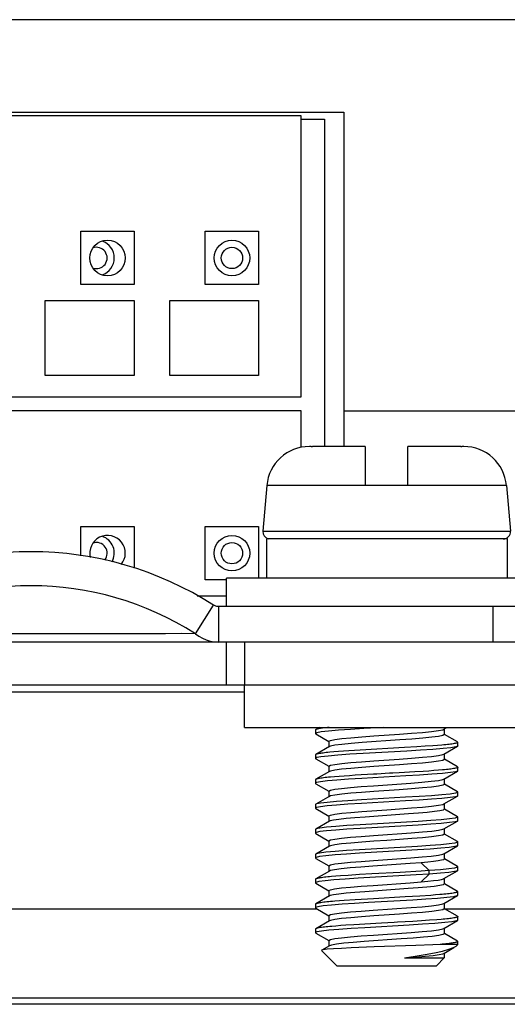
# Model space of a CAD drawing. Header units: millimetres. Extents: x 0 to 1574, y -402 to 1216.
# Tile 70 of 89: x 699 to 713, y 1144 to 1172. Entities that reach past the tile are written whole.
import ezdxf

# ---------------------------------------------------------------- set-up
doc = ezdxf.new("R2010")
doc.units = ezdxf.units.MM
doc.header["$LTSCALE"] = 65.395
for name, color, linetype in [('01-IOBACK_CASE_3_AM_0', 7, 'CONTINUOUS'), ('CPU_CONNECTOR-14P_3_AM_0', 7, 'CONTINUOUS'), ('CPU_CONNECTOR-14PM_3_AM_0', 7, 'CONTINUOUS'), ('EARTHING_CLIP1_1_AM_0', 7, 'CONTINUOUS'), ('EFC5610_90KW_BOTTOM_1_AM_0', 7, 'CONTINUOUS'), ('LDZHJ_SZCYZT_M4X12_1_AM_0', 7, 'CONTINUOUS'), ('MANIFOLD_SOLID_BREP_176985_AM_0', 7, 'CONTINUOUS'), ('MANIFOLD_SOLID_BREP_177067_AM_0', 7, 'CONTINUOUS'), ('MANIFOLD_SOLID_BREP_372190_AM_0', 7, 'CONTINUOUS'), ('PL_VFC5610_IOCAE_CONVER_3_AM_0', 7, 'CONTINUOUS'), ('X610_37_IO_BASE-20150120_3_AM_0', 7, 'CONTINUOUS')]:
    doc.layers.add(name, color=color, linetype=linetype)

msp = doc.modelspace()

# ---------------------------------------------------------------- linework, layer by layer
at = {"layer": '01-IOBACK_CASE_3_AM_0', "color": 7}
for p, q in [((690.929, 1146.955), (707.351, 1146.955)), ((710.929, 1146.955), (715.108, 1146.955))]:
    msp.add_line(p, q, dxfattribs=at)
at = {"layer": 'CPU_CONNECTOR-14P_3_AM_0', "color": 7}
for p, q in [((706.908, 1169.155), (707.558, 1169.155)), ((707.558, 1169.155), (707.558, 1159.955))]:
    msp.add_line(p, q, dxfattribs=at)
for centre in [(704.958, 1165.255), (704.958, 1156.955)]:
    msp.add_circle(centre, 0.3, dxfattribs=at)
for centre, radius, start, end in [((701.148, 1165.255), 0.3, 250.0994, 109.8223), ((701.148, 1165.255), 0.5, 288.3842, 71.5817), ((701.148, 1156.955), 0.3, 320.0749, 109.8223), ((701.148, 1156.955), 0.5, 330.8034, 71.5817)]:
    msp.add_arc(centre, radius, start, end, dxfattribs=at)
at = {"layer": 'CPU_CONNECTOR-14PM_3_AM_0', "color": 7}
for p, q in [((706.908, 1169.255), (667.508, 1169.255)), ((706.908, 1161.355), (706.908, 1169.255)), ((700.708, 1164.505), (700.708, 1166.005)), ((700.708, 1166.005), (702.208, 1166.005)), ((702.208, 1166.005), (702.208, 1164.505)), ((704.208, 1164.505), (704.208, 1166.005)), ((704.208, 1166.005), (705.708, 1166.005)), ((705.708, 1166.005), (705.708, 1164.505)), ((702.208, 1164.505), (700.708, 1164.505)), ((705.708, 1164.505), (704.208, 1164.505)), ((699.708, 1161.955), (699.708, 1164.055)), ((699.708, 1164.055), (702.208, 1164.055)), ((702.208, 1164.055), (702.208, 1161.955)), ((703.208, 1161.955), (703.208, 1164.055)), ((703.208, 1164.055), (705.708, 1164.055)), ((705.708, 1164.055), (705.708, 1161.955)), ((702.208, 1161.955), (699.708, 1161.955)), ((705.708, 1161.955), (703.208, 1161.955)), ((667.508, 1161.355), (706.908, 1161.355)), ((706.908, 1160.955), (667.508, 1160.955)), ((706.908, 1159.933), (706.908, 1160.955)), ((700.708, 1156.878), (700.708, 1157.705)), ((700.708, 1157.705), (702.208, 1157.705)), ((702.208, 1157.705), (702.208, 1156.53)), ((704.208, 1156.205), (704.208, 1157.705)), ((704.208, 1157.705), (705.708, 1157.705)), ((705.708, 1157.705), (705.708, 1156.255)), ((704.808, 1156.205), (704.208, 1156.205)), ((703.979, 1155.755), (704.808, 1155.755)), ((693.308, 1153.055), (705.308, 1153.055))]:
    msp.add_line(p, q, dxfattribs=at)
for centre in [(701.458, 1165.255), (704.958, 1165.255), (704.958, 1156.955)]:
    msp.add_circle(centre, 0.5, dxfattribs=at)
msp.add_arc((701.458, 1156.955), 0.5, 320.3518, 194.2683, dxfattribs=at)
at = {"layer": 'EARTHING_CLIP1_1_AM_0', "color": 7}
for p, q in [((703.93, 1154.69), (704.443, 1155.494)), ((704.581, 1155.455), (704.581, 1154.455)), ((714.308, 1155.455), (704.581, 1155.455)), ((712.308, 1154.455), (712.308, 1155.455)), ((703.086, 1154.69), (698.463, 1154.69)), ((712.308, 1154.455), (705.308, 1154.455))]:
    msp.add_line(p, q, dxfattribs=at)
for points in [[(704.581, 1155.455), (704.556, 1155.456), (704.531, 1155.46), (704.508, 1155.465), (704.485, 1155.473), (704.464, 1155.483), (704.443, 1155.494)], [(703.93, 1154.69), (703.54, 1154.692), (703.086, 1154.69)], [(703.93, 1154.69), (704.026, 1154.62), (704.129, 1154.562), (704.237, 1154.516), (704.349, 1154.482), (704.464, 1154.462), (704.581, 1154.455)]]:
    msp.add_lwpolyline(points, dxfattribs=at)
for radius in [9.539, 8.585]:
    msp.add_arc((699.308, 1147.455), radius, 57.4305, 122.5695, dxfattribs=at)
at = {"layer": 'EFC5610_90KW_BOTTOM_1_AM_0', "color": 7}
msp.add_line((754.794, 1144.27), (600.794, 1144.27), dxfattribs=at)
at = {"layer": 'LDZHJ_SZCYZT_M4X12_1_AM_0', "color": 7}
for p, q in [((707.188, 1159.955), (707.135, 1159.955)), ((708.708, 1159.955), (707.22, 1159.955)), ((708.708, 1159.955), (708.708, 1158.855)), ((709.908, 1158.855), (709.908, 1159.955)), ((711.397, 1159.955), (709.908, 1159.955)), ((711.481, 1159.955), (711.428, 1159.955)), ((705.94, 1158.86), (705.827, 1157.573)), ((709.908, 1158.855), (708.708, 1158.855)), ((712.677, 1158.86), (712.789, 1157.573)), ((705.827, 1157.573), (712.789, 1157.573)), ((705.932, 1157.355), (705.932, 1156.255)), ((712.698, 1157.355), (705.932, 1157.355)), ((712.698, 1157.355), (712.698, 1156.255)), ((704.808, 1155.455), (704.808, 1156.255)), ((713.808, 1156.255), (704.808, 1156.255)), ((707.31, 1151.99), (707.308, 1151.985)), ((707.308, 1151.985), (707.308, 1151.885)), ((707.425, 1152.058), (707.317, 1151.996)), ((709.219, 1152.055), (708.67, 1152.024)), ((710.888, 1151.991), (710.917, 1152.003)), ((710.917, 1152.003), (710.984, 1152.042)), ((710.929, 1152.016), (710.929, 1151.854)), ((707.346, 1151.907), (707.308, 1151.885)), ((707.308, 1151.885), (707.318, 1151.875)), ((707.318, 1151.875), (707.685, 1151.662)), ((707.471, 1151.93), (707.346, 1151.907)), ((707.687, 1151.666), (707.729, 1151.692)), ((709.681, 1151.705), (708.622, 1151.63)), ((710.929, 1151.854), (710.888, 1151.829)), ((711.298, 1151.646), (710.932, 1151.858)), ((707.699, 1151.517), (707.319, 1151.296)), ((707.687, 1151.666), (707.687, 1151.504)), ((707.729, 1151.529), (707.699, 1151.517)), ((708.566, 1151.417), (708.243, 1151.397)), ((709.814, 1151.488), (708.566, 1151.417)), ((710.156, 1151.508), (709.814, 1151.488)), ((710.394, 1151.524), (710.156, 1151.508)), ((710.612, 1151.539), (710.394, 1151.524)), ((710.744, 1151.549), (710.612, 1151.539)), ((710.865, 1151.559), (710.744, 1151.549)), ((710.917, 1151.303), (711.298, 1151.524)), ((711.298, 1151.524), (711.255, 1151.509)), ((711.307, 1151.532), (711.298, 1151.524)), ((711.307, 1151.535), (711.307, 1151.635)), ((711.307, 1151.535), (711.307, 1151.532)), ((707.309, 1151.285), (707.309, 1151.185)), ((707.342, 1151.206), (707.309, 1151.185)), ((707.319, 1151.174), (707.685, 1150.962)), ((707.461, 1151.229), (707.342, 1151.206)), ((707.827, 1151.367), (707.711, 1151.357)), ((707.954, 1151.377), (707.827, 1151.367)), ((708.094, 1151.387), (707.954, 1151.377)), ((708.243, 1151.397), (708.094, 1151.387)), ((709.876, 1151.392), (708.652, 1151.323)), ((710.929, 1151.154), (710.887, 1151.128)), ((710.888, 1151.291), (710.917, 1151.303)), ((710.929, 1151.316), (710.929, 1151.154)), ((711.299, 1150.946), (710.932, 1151.159)), ((707.687, 1150.966), (707.73, 1150.992)), ((707.687, 1150.966), (707.687, 1150.804)), ((710.882, 1150.861), (710.764, 1150.851)), ((711.308, 1150.835), (711.308, 1150.935)), ((707.309, 1150.585), (707.309, 1150.485)), ((707.699, 1150.817), (707.319, 1150.596)), ((707.728, 1150.829), (707.699, 1150.817)), ((707.846, 1150.668), (707.728, 1150.658)), ((707.975, 1150.678), (707.846, 1150.668)), ((708.116, 1150.689), (707.975, 1150.678)), ((708.267, 1150.699), (708.116, 1150.689)), ((708.426, 1150.709), (708.267, 1150.699)), ((709.851, 1150.691), (708.613, 1150.621)), ((709.484, 1150.77), (709.394, 1150.765)), ((709.664, 1150.78), (709.484, 1150.77)), ((710.098, 1150.805), (709.664, 1150.78)), ((710.341, 1150.82), (710.098, 1150.805)), ((710.492, 1150.83), (710.341, 1150.82)), ((710.633, 1150.841), (710.492, 1150.83)), ((710.764, 1150.851), (710.633, 1150.841)), ((710.887, 1150.591), (710.918, 1150.603)), ((710.918, 1150.603), (711.299, 1150.825)), ((710.929, 1150.616), (710.929, 1150.454)), ((711.299, 1150.825), (711.248, 1150.808)), ((711.307, 1150.831), (711.299, 1150.825)), ((711.308, 1150.835), (711.307, 1150.831)), ((707.338, 1150.504), (707.309, 1150.485)), ((707.319, 1150.474), (707.685, 1150.262)), ((707.449, 1150.527), (707.338, 1150.504)), ((708.937, 1150.416), (709.994, 1150.49)), ((710.929, 1150.454), (710.887, 1150.429)), ((711.298, 1150.246), (710.932, 1150.459)), ((707.642, 1150.084), (707.317, 1149.896)), ((707.698, 1150.117), (707.642, 1150.084)), ((707.687, 1150.266), (707.728, 1150.291)), ((707.687, 1150.266), (707.687, 1150.104)), ((707.729, 1150.129), (707.698, 1150.117)), ((709.839, 1150.09), (708.599, 1150.019)), ((710.918, 1149.904), (711.298, 1150.124)), ((711.298, 1150.124), (711.243, 1150.107)), ((711.298, 1150.246), (711.308, 1150.235)), ((711.305, 1150.13), (711.298, 1150.124)), ((711.307, 1150.135), (711.305, 1150.13)), ((711.307, 1150.135), (711.307, 1150.235)), ((707.317, 1149.895), (707.308, 1149.885)), ((707.308, 1149.885), (707.308, 1149.785)), ((707.335, 1149.803), (707.308, 1149.785)), ((707.317, 1149.775), (707.684, 1149.561)), ((707.445, 1149.826), (707.335, 1149.803)), ((709.839, 1149.99), (708.599, 1149.92)), ((710.888, 1149.891), (710.918, 1149.903)), ((710.929, 1149.754), (710.897, 1149.732)), ((710.929, 1149.916), (710.929, 1149.754)), ((711.298, 1149.546), (710.932, 1149.758)), ((707.687, 1149.566), (707.729, 1149.592)), ((707.687, 1149.566), (707.687, 1149.417)), ((709.923, 1149.622), (708.703, 1149.536)), ((711.298, 1149.546), (711.308, 1149.535)), ((711.307, 1149.435), (711.307, 1149.535)), ((707.699, 1149.417), (707.318, 1149.196)), ((707.719, 1149.426), (707.699, 1149.417)), ((710.197, 1149.411), (708.561, 1149.317)), ((710.197, 1149.311), (708.561, 1149.217)), ((710.89, 1149.192), (710.917, 1149.203)), ((710.917, 1149.203), (711.298, 1149.424)), ((710.929, 1149.216), (710.929, 1149.054)), ((711.298, 1149.424), (711.233, 1149.405)), ((711.303, 1149.428), (711.298, 1149.424)), ((711.307, 1149.435), (711.303, 1149.428)), ((707.317, 1149.196), (707.308, 1149.185)), ((707.309, 1149.185), (707.309, 1149.085)), ((707.329, 1149.101), (707.309, 1149.085)), ((707.318, 1149.075), (707.685, 1148.862)), ((707.433, 1149.125), (707.329, 1149.101)), ((708.937, 1149.016), (710.003, 1149.091)), ((710.929, 1149.054), (710.887, 1149.028)), ((711.298, 1148.846), (710.932, 1149.058)), ((707.699, 1148.717), (707.319, 1148.496)), ((707.687, 1148.866), (707.728, 1148.891)), ((707.687, 1148.866), (707.687, 1148.704)), ((707.728, 1148.729), (707.699, 1148.717)), ((710.174, 1148.71), (708.543, 1148.616)), ((710.918, 1148.503), (711.299, 1148.724)), ((711.299, 1148.724), (711.228, 1148.704)), ((711.299, 1148.845), (711.308, 1148.835)), ((711.303, 1148.727), (711.299, 1148.724)), ((711.308, 1148.735), (711.303, 1148.727)), ((711.308, 1148.735), (711.308, 1148.835)), ((707.318, 1148.496), (707.309, 1148.485)), ((707.309, 1148.485), (707.309, 1148.385)), ((707.324, 1148.399), (707.309, 1148.385)), ((707.309, 1148.385), (707.319, 1148.374)), ((707.319, 1148.374), (707.685, 1148.162)), ((707.42, 1148.422), (707.324, 1148.399)), ((710.174, 1148.61), (708.543, 1148.516)), ((708.935, 1148.315), (709.994, 1148.39)), ((710.887, 1148.491), (710.918, 1148.503)), ((710.929, 1148.516), (710.929, 1148.354)), ((707.687, 1148.166), (707.728, 1148.191)), ((707.687, 1148.166), (707.687, 1148.004)), ((709.969, 1148.226), (708.918, 1148.152)), ((710.282, 1148.251), (709.969, 1148.226)), ((710.509, 1148.032), (710.281, 1148.25)), ((711.299, 1148.146), (710.932, 1148.359)), ((711.3, 1148.145), (711.309, 1148.135)), ((711.308, 1148.035), (711.308, 1148.135)), ((707.698, 1148.016), (707.317, 1147.795)), ((707.727, 1148.029), (707.698, 1148.017)), ((707.878, 1147.871), (707.758, 1147.861)), ((708.01, 1147.881), (707.878, 1147.871)), ((708.227, 1147.896), (708.01, 1147.881)), ((708.545, 1147.916), (708.227, 1147.896)), ((708.889, 1147.936), (708.545, 1147.916)), ((709.694, 1147.981), (708.889, 1147.936)), ((710.283, 1148.017), (709.694, 1147.981)), ((710.509, 1147.932), (710.144, 1147.908)), ((710.281, 1147.713), (710.509, 1147.932)), ((710.509, 1148.031), (710.283, 1148.017)), ((710.509, 1147.932), (710.509, 1148.032)), ((710.918, 1147.804), (711.299, 1148.025)), ((710.929, 1147.816), (710.929, 1147.654)), ((711.299, 1148.025), (711.222, 1148.002)), ((711.308, 1148.035), (711.299, 1148.025)), ((707.309, 1147.785), (707.309, 1147.685)), ((707.309, 1147.685), (707.318, 1147.675)), ((707.318, 1147.675), (707.684, 1147.462)), ((708.927, 1147.615), (709.973, 1147.688)), ((709.973, 1147.688), (710.282, 1147.713)), ((710.929, 1147.654), (710.897, 1147.632)), ((710.91, 1147.799), (710.918, 1147.803)), ((711.298, 1147.446), (710.932, 1147.659)), ((707.698, 1147.317), (707.318, 1147.096)), ((707.687, 1147.466), (707.728, 1147.491)), ((707.687, 1147.466), (707.687, 1147.304)), ((707.719, 1147.326), (707.698, 1147.317)), ((709.916, 1147.522), (708.696, 1147.436)), ((709.829, 1147.289), (708.937, 1147.239)), ((710.247, 1147.315), (709.829, 1147.289)), ((710.548, 1147.334), (710.247, 1147.315)), ((710.684, 1147.344), (710.548, 1147.334)), ((710.809, 1147.354), (710.684, 1147.344)), ((710.918, 1147.104), (711.299, 1147.325)), ((711.299, 1147.325), (711.288, 1147.32)), ((711.307, 1147.335), (711.299, 1147.325)), ((711.307, 1147.335), (711.307, 1147.435)), ((707.309, 1147.085), (707.309, 1146.985)), ((707.309, 1146.985), (707.318, 1146.975)), ((707.979, 1147.179), (707.85, 1147.169)), ((708.119, 1147.189), (707.979, 1147.179)), ((708.426, 1147.209), (708.119, 1147.189)), ((708.937, 1147.239), (708.426, 1147.209)), ((710.043, 1147.202), (708.796, 1147.131)), ((708.932, 1146.915), (709.998, 1146.99)), ((710.889, 1147.091), (710.918, 1147.103)), ((710.929, 1147.116), (710.929, 1146.954)), ((707.318, 1146.975), (707.685, 1146.762)), ((707.687, 1146.766), (707.728, 1146.791)), ((707.687, 1146.766), (707.687, 1146.617)), ((710.929, 1146.954), (710.889, 1146.929)), ((711.299, 1146.745), (710.932, 1146.958)), ((711.308, 1146.635), (711.308, 1146.735)), ((707.699, 1146.617), (707.318, 1146.396)), ((707.728, 1146.629), (707.699, 1146.617)), ((707.884, 1146.472), (707.763, 1146.461)), ((708.016, 1146.482), (707.884, 1146.472)), ((708.158, 1146.492), (708.016, 1146.482)), ((708.389, 1146.507), (708.158, 1146.492)), ((709.164, 1146.552), (708.389, 1146.507)), ((709.938, 1146.496), (708.694, 1146.425)), ((710.29, 1146.617), (710.046, 1146.602)), ((710.516, 1146.632), (710.29, 1146.617)), ((710.719, 1146.647), (710.516, 1146.632)), ((710.841, 1146.657), (710.719, 1146.647)), ((710.918, 1146.404), (711.299, 1146.625)), ((711.299, 1146.624), (711.271, 1146.614)), ((711.308, 1146.635), (711.299, 1146.624)), ((707.308, 1146.385), (707.308, 1146.286)), ((707.35, 1146.308), (707.308, 1146.285)), ((707.308, 1146.285), (707.318, 1146.274)), ((707.318, 1146.275), (707.685, 1146.062)), ((707.478, 1146.331), (707.35, 1146.308)), ((708.936, 1146.215), (709.996, 1146.29)), ((710.888, 1146.391), (710.918, 1146.403)), ((710.929, 1146.254), (710.891, 1146.23)), ((710.929, 1146.416), (710.929, 1146.254)), ((711.299, 1146.045), (710.932, 1146.259)), ((707.699, 1145.917), (707.483, 1145.791)), ((707.687, 1146.066), (707.729, 1146.092)), ((707.687, 1146.066), (707.687, 1145.917)), ((707.757, 1145.937), (707.699, 1145.917)), ((708.954, 1145.882), (708.309, 1145.855)), ((709.721, 1146.108), (708.678, 1146.034)), ((710.129, 1145.925), (708.954, 1145.882)), ((710.611, 1145.945), (710.129, 1145.925)), ((710.814, 1145.955), (710.611, 1145.945)), ((711.308, 1145.955), (710.814, 1145.955)), ((711.111, 1145.985), (711.07, 1145.98)), ((711.148, 1145.99), (711.111, 1145.985)), ((711.181, 1145.995), (711.148, 1145.99)), ((711.211, 1146), (711.181, 1145.995)), ((711.188, 1145.863), (711.225, 1145.882)), ((711.225, 1145.882), (711.261, 1145.908)), ((711.262, 1145.909), (711.308, 1145.955)), ((711.308, 1145.955), (711.308, 1146.035)), ((707.482, 1145.791), (707.479, 1145.789)), ((707.479, 1145.789), (707.485, 1145.779)), ((707.908, 1145.355), (707.485, 1145.778)), ((710.789, 1145.67), (710.894, 1145.693)), ((710.894, 1145.693), (710.918, 1145.703)), ((710.918, 1145.703), (711.202, 1145.868)), ((710.929, 1145.717), (710.929, 1145.576)), ((707.91, 1145.355), (710.707, 1145.355)), ((709.807, 1145.576), (710.929, 1145.576)), ((710.708, 1145.355), (710.929, 1145.576))]:
    msp.add_line(p, q, dxfattribs=at)
for points in [[(707.189, 1159.955), (707.194, 1159.955), (707.199, 1159.955)], [(707.199, 1159.955), (707.209, 1159.955), (707.215, 1159.955), (707.22, 1159.955)], [(711.397, 1159.955), (711.402, 1159.955), (711.407, 1159.955)], [(711.407, 1159.955), (711.417, 1159.955), (711.423, 1159.955), (711.428, 1159.955)], [(708.708, 1158.857), (708.144, 1158.859), (705.94, 1158.86)], [(712.677, 1158.86), (711.893, 1158.86), (709.908, 1158.857)], [(707.317, 1151.996), (707.316, 1151.995), (707.31, 1151.99)], [(707.507, 1152.035), (707.47, 1152.03), (707.436, 1152.025), (707.406, 1152.02), (707.38, 1152.015), (707.358, 1152.01), (707.34, 1152.005), (707.326, 1152), (707.317, 1151.996)], [(708.67, 1152.024), (708.292, 1152.001), (707.955, 1151.977), (707.678, 1151.954), (707.471, 1151.93)], [(707.693, 1152.055), (707.642, 1152.05), (707.594, 1152.045), (707.549, 1152.04), (707.507, 1152.035)], [(709.671, 1151.866), (710.01, 1151.891), (710.316, 1151.916), (710.572, 1151.941), (710.766, 1151.966), (710.888, 1151.991)], [(707.729, 1151.692), (707.851, 1151.717), (708.046, 1151.742), (708.302, 1151.767), (708.61, 1151.792), (708.951, 1151.817), (709.671, 1151.866)], [(710.888, 1151.829), (710.769, 1151.804), (710.579, 1151.779), (710.327, 1151.755), (710.022, 1151.73), (709.681, 1151.705)], [(708.622, 1151.63), (708.313, 1151.605), (708.051, 1151.58), (707.853, 1151.555), (707.729, 1151.529)], [(711.255, 1151.509), (711.118, 1151.486), (710.901, 1151.463), (710.612, 1151.439), (710.265, 1151.416), (709.876, 1151.392)], [(711.107, 1151.584), (711.066, 1151.579), (711.021, 1151.574), (710.972, 1151.569), (710.92, 1151.564), (710.865, 1151.559)], [(711.209, 1151.6), (711.179, 1151.595), (711.145, 1151.589), (711.107, 1151.584)], [(711.308, 1151.634), (711.306, 1151.63), (711.3, 1151.625), (711.29, 1151.62), (711.276, 1151.615), (711.258, 1151.61), (711.236, 1151.605), (711.209, 1151.6)], [(711.299, 1151.645), (711.306, 1151.64), (711.308, 1151.635), (711.308, 1151.634)], [(707.318, 1151.296), (707.311, 1151.291), (707.309, 1151.286), (707.308, 1151.285)], [(707.309, 1151.185), (707.31, 1151.182), (707.319, 1151.174)], [(707.711, 1151.357), (707.658, 1151.351), (707.608, 1151.346), (707.562, 1151.341), (707.52, 1151.336), (707.481, 1151.331), (707.446, 1151.326), (707.415, 1151.321), (707.387, 1151.317), (707.364, 1151.311), (707.345, 1151.306), (707.329, 1151.301), (707.318, 1151.296)], [(708.652, 1151.323), (708.273, 1151.299), (707.936, 1151.276), (707.661, 1151.252), (707.461, 1151.229)], [(708.945, 1151.116), (709.666, 1151.166), (710.008, 1151.191), (710.316, 1151.216), (710.573, 1151.241), (710.768, 1151.266), (710.888, 1151.291)], [(709.67, 1151.004), (708.949, 1150.954), (708.607, 1150.929), (708.3, 1150.904), (708.043, 1150.879), (707.849, 1150.854), (707.728, 1150.829)], [(707.73, 1150.992), (707.853, 1151.017), (708.046, 1151.042), (708.299, 1151.066), (708.604, 1151.091), (708.945, 1151.116)], [(710.887, 1151.128), (710.763, 1151.103), (710.57, 1151.078), (710.316, 1151.054), (710.011, 1151.029), (709.67, 1151.004)], [(711.119, 1150.886), (711.079, 1150.881), (711.035, 1150.876), (710.988, 1150.871), (710.937, 1150.866), (710.882, 1150.861)], [(711.218, 1150.901), (711.189, 1150.896), (711.156, 1150.891), (711.119, 1150.886)], [(711.308, 1150.935), (711.307, 1150.932), (711.303, 1150.927), (711.294, 1150.922), (711.281, 1150.916), (711.264, 1150.911), (711.243, 1150.906), (711.218, 1150.901)], [(711.299, 1150.945), (711.304, 1150.942), (711.308, 1150.937), (711.308, 1150.935)], [(707.318, 1150.595), (707.313, 1150.592), (707.309, 1150.587), (707.309, 1150.584)], [(707.728, 1150.658), (707.674, 1150.653), (707.623, 1150.648), (707.576, 1150.643), (707.532, 1150.638), (707.492, 1150.633), (707.456, 1150.628), (707.424, 1150.623), (707.395, 1150.618), (707.371, 1150.613), (707.35, 1150.608), (707.334, 1150.602), (707.322, 1150.597), (707.318, 1150.595)], [(708.613, 1150.621), (708.234, 1150.597), (707.906, 1150.574), (707.641, 1150.55), (707.449, 1150.527)], [(709.394, 1150.765), (709.031, 1150.744), (708.942, 1150.739), (708.426, 1150.709)], [(711.248, 1150.808), (711.103, 1150.784), (710.879, 1150.761), (710.584, 1150.737), (710.237, 1150.714), (709.851, 1150.691)], [(709.994, 1150.49), (710.303, 1150.515), (710.565, 1150.54), (710.763, 1150.565), (710.887, 1150.591)], [(707.309, 1150.485), (707.311, 1150.481), (707.319, 1150.474)], [(707.728, 1150.291), (707.848, 1150.316), (708.038, 1150.341), (708.29, 1150.366), (708.596, 1150.391), (708.937, 1150.416)], [(710.887, 1150.429), (710.765, 1150.403), (710.571, 1150.378), (710.314, 1150.354), (710.007, 1150.329), (709.665, 1150.304), (708.946, 1150.254)], [(708.946, 1150.254), (708.606, 1150.229), (708.301, 1150.204), (708.045, 1150.179), (707.851, 1150.154), (707.729, 1150.129)], [(711.244, 1150.206), (711.095, 1150.183), (710.866, 1150.159), (710.57, 1150.136), (710.224, 1150.113), (709.839, 1150.09)], [(711.243, 1150.107), (711.095, 1150.083), (710.866, 1150.06), (710.57, 1150.036), (710.224, 1150.013), (709.839, 1149.99)], [(711.308, 1150.235), (711.306, 1150.23), (711.244, 1150.206)], [(707.308, 1149.785), (707.311, 1149.78), (707.317, 1149.775)], [(708.599, 1150.019), (708.221, 1149.996), (707.895, 1149.972), (707.633, 1149.949), (707.444, 1149.926), (707.334, 1149.903), (707.317, 1149.895)], [(708.599, 1149.92), (708.222, 1149.896), (707.896, 1149.873), (707.633, 1149.85), (707.445, 1149.826)], [(708.611, 1149.692), (709.311, 1149.742), (709.671, 1149.766), (710.012, 1149.791), (710.318, 1149.816), (710.573, 1149.841), (710.767, 1149.866), (710.888, 1149.891)], [(708.703, 1149.536), (708.419, 1149.514), (708.169, 1149.492), (707.965, 1149.47), (707.813, 1149.448), (707.719, 1149.426)], [(707.729, 1149.592), (707.852, 1149.617), (708.047, 1149.642), (708.305, 1149.667), (708.611, 1149.692)], [(710.897, 1149.732), (710.803, 1149.71), (710.651, 1149.688), (710.447, 1149.666), (710.201, 1149.644), (709.923, 1149.622)], [(711.234, 1149.504), (711.077, 1149.481), (710.846, 1149.458), (710.549, 1149.434), (710.197, 1149.411)], [(711.308, 1149.535), (711.304, 1149.528), (711.234, 1149.504)], [(708.561, 1149.317), (708.193, 1149.294), (707.876, 1149.271), (707.62, 1149.248), (707.433, 1149.224), (707.328, 1149.201), (707.317, 1149.196)], [(708.561, 1149.217), (708.193, 1149.194), (707.876, 1149.171), (707.62, 1149.148), (707.433, 1149.125)], [(711.233, 1149.405), (711.077, 1149.381), (710.845, 1149.358), (710.549, 1149.335), (710.197, 1149.311)], [(707.309, 1149.085), (707.314, 1149.077), (707.318, 1149.075)], [(710.887, 1149.028), (710.764, 1149.003), (710.572, 1148.979), (710.319, 1148.954), (710.014, 1148.929), (709.673, 1148.904), (709.313, 1148.879), (708.952, 1148.854), (708.61, 1148.829), (708.302, 1148.804), (708.044, 1148.779), (707.849, 1148.754), (707.728, 1148.729)], [(707.728, 1148.891), (707.848, 1148.916), (708.039, 1148.941), (708.292, 1148.966), (708.596, 1148.991), (708.937, 1149.016)], [(710.003, 1149.091), (710.315, 1149.116), (710.576, 1149.141), (710.771, 1149.167), (710.89, 1149.192)], [(711.229, 1148.803), (711.071, 1148.78), (710.837, 1148.757), (710.534, 1148.733), (710.174, 1148.71)], [(711.228, 1148.704), (711.07, 1148.68), (710.836, 1148.657), (710.534, 1148.634), (710.174, 1148.61)], [(711.308, 1148.835), (711.303, 1148.827), (711.229, 1148.803)], [(708.543, 1148.616), (708.177, 1148.593), (707.858, 1148.569), (707.601, 1148.546), (707.419, 1148.522), (707.324, 1148.499), (707.318, 1148.496)], [(708.543, 1148.516), (708.177, 1148.493), (707.858, 1148.47), (707.601, 1148.446), (707.42, 1148.422)], [(709.994, 1148.39), (710.304, 1148.415), (710.565, 1148.44), (710.764, 1148.466), (710.887, 1148.491)], [(708.918, 1148.152), (708.584, 1148.127), (708.284, 1148.103), (708.034, 1148.078), (707.845, 1148.054), (707.727, 1148.029)], [(707.728, 1148.191), (707.848, 1148.216), (708.038, 1148.241), (708.289, 1148.266), (708.594, 1148.29), (708.935, 1148.315)], [(710.852, 1148.32), (710.758, 1148.302), (710.63, 1148.285), (710.469, 1148.268), (710.282, 1148.251)], [(711.222, 1148.102), (711.061, 1148.079), (710.821, 1148.055), (710.509, 1148.032)], [(710.929, 1148.354), (710.91, 1148.337), (710.852, 1148.32)], [(711.309, 1148.135), (711.301, 1148.125), (711.222, 1148.102)], [(707.758, 1147.861), (707.703, 1147.856), (707.651, 1147.851), (707.602, 1147.846), (707.557, 1147.841), (707.515, 1147.836), (707.477, 1147.831), (707.443, 1147.826), (707.412, 1147.821), (707.386, 1147.816), (707.363, 1147.811), (707.344, 1147.806), (707.329, 1147.801), (707.318, 1147.796), (707.317, 1147.795)], [(710.144, 1147.908), (709.326, 1147.861), (708.507, 1147.814)], [(711.222, 1148.002), (711.061, 1147.979), (710.821, 1147.956), (710.509, 1147.932)], [(707.317, 1147.795), (707.311, 1147.791), (707.308, 1147.786), (707.308, 1147.785)], [(707.405, 1147.72), (707.319, 1147.696), (707.309, 1147.685)], [(708.507, 1147.814), (708.14, 1147.791), (707.824, 1147.767), (707.576, 1147.743), (707.405, 1147.72)], [(707.728, 1147.491), (707.847, 1147.516), (708.038, 1147.541), (708.291, 1147.566), (708.592, 1147.59), (708.927, 1147.615)], [(710.897, 1147.632), (710.801, 1147.609), (710.647, 1147.587), (710.441, 1147.565), (710.194, 1147.543), (709.916, 1147.522)], [(710.282, 1147.713), (710.467, 1147.73), (710.627, 1147.747), (710.758, 1147.765), (710.853, 1147.782), (710.91, 1147.799)], [(708.696, 1147.436), (708.415, 1147.414), (708.167, 1147.392), (707.964, 1147.37), (707.813, 1147.348), (707.719, 1147.326)], [(711.288, 1147.32), (711.186, 1147.296), (710.998, 1147.272), (710.737, 1147.249), (710.415, 1147.225), (710.043, 1147.202)], [(711.107, 1147.385), (711.066, 1147.38), (711.021, 1147.374), (710.973, 1147.369), (710.922, 1147.364), (710.867, 1147.359), (710.809, 1147.354)], [(711.209, 1147.4), (711.179, 1147.395), (711.145, 1147.39), (711.107, 1147.385)], [(711.308, 1147.435), (711.306, 1147.429), (711.3, 1147.424), (711.289, 1147.419), (711.275, 1147.415), (711.257, 1147.41), (711.235, 1147.405), (711.209, 1147.4)], [(711.298, 1147.446), (711.3, 1147.445), (711.306, 1147.439), (711.308, 1147.435)], [(707.317, 1147.096), (707.314, 1147.094), (707.309, 1147.089), (707.308, 1147.085)], [(707.375, 1147.014), (707.311, 1146.99), (707.309, 1146.985)], [(707.85, 1147.169), (707.79, 1147.164), (707.733, 1147.159), (707.679, 1147.154), (707.628, 1147.149), (707.581, 1147.144), (707.538, 1147.138), (707.498, 1147.133), (707.461, 1147.128), (707.429, 1147.123), (707.4, 1147.118), (707.375, 1147.114), (707.354, 1147.109), (707.337, 1147.104), (707.323, 1147.099), (707.317, 1147.096)], [(708.796, 1147.131), (708.405, 1147.108), (708.054, 1147.085), (707.756, 1147.061), (707.526, 1147.038), (707.375, 1147.014)], [(709.998, 1146.99), (710.31, 1147.015), (710.572, 1147.041), (710.769, 1147.066), (710.889, 1147.091)], [(707.728, 1146.791), (707.847, 1146.816), (708.037, 1146.841), (708.289, 1146.866), (708.592, 1146.89), (708.932, 1146.915)], [(709.669, 1146.804), (708.947, 1146.754), (708.605, 1146.729), (708.298, 1146.704), (708.041, 1146.679), (707.848, 1146.654), (707.728, 1146.629)], [(710.889, 1146.929), (710.769, 1146.904), (710.576, 1146.879), (710.319, 1146.854), (710.012, 1146.829), (709.669, 1146.804)], [(711.308, 1146.735), (711.308, 1146.732), (711.304, 1146.727), (711.296, 1146.722), (711.284, 1146.718), (711.267, 1146.713), (711.247, 1146.708), (711.223, 1146.702)], [(711.299, 1146.745), (711.303, 1146.742), (711.307, 1146.737), (711.308, 1146.735)], [(707.763, 1146.461), (707.708, 1146.456), (707.656, 1146.451), (707.607, 1146.446), (707.561, 1146.441), (707.519, 1146.436), (707.481, 1146.431), (707.446, 1146.426), (707.415, 1146.421), (707.388, 1146.417), (707.364, 1146.412), (707.345, 1146.407), (707.33, 1146.402), (707.318, 1146.396)], [(710.046, 1146.602), (709.613, 1146.577), (709.523, 1146.572), (709.164, 1146.552)], [(711.271, 1146.614), (711.146, 1146.59), (710.942, 1146.567), (710.662, 1146.543), (710.321, 1146.519), (709.938, 1146.496)], [(711.128, 1146.687), (711.089, 1146.682), (711.046, 1146.677), (711, 1146.672), (710.95, 1146.667), (710.897, 1146.662), (710.841, 1146.657)], [(711.223, 1146.702), (711.195, 1146.697), (711.164, 1146.692), (711.128, 1146.687)], [(707.318, 1146.396), (707.312, 1146.391), (707.309, 1146.386), (707.308, 1146.385)], [(708.694, 1146.425), (708.307, 1146.402), (707.965, 1146.378), (707.685, 1146.355), (707.478, 1146.331)], [(707.729, 1146.092), (707.849, 1146.117), (708.039, 1146.141), (708.291, 1146.166), (708.595, 1146.191), (708.936, 1146.215)], [(710.891, 1146.23), (710.776, 1146.205), (710.592, 1146.181), (710.346, 1146.156), (710.051, 1146.132), (709.721, 1146.108)], [(709.996, 1146.29), (710.306, 1146.315), (710.567, 1146.34), (710.765, 1146.366), (710.888, 1146.391)], [(708.678, 1146.034), (708.368, 1146.01), (708.104, 1145.986), (707.897, 1145.961), (707.757, 1145.937)], [(711.07, 1145.98), (711.026, 1145.975), (710.978, 1145.97), (710.926, 1145.965), (710.872, 1145.96), (710.814, 1145.955)], [(711.308, 1146.035), (711.306, 1146.03), (711.301, 1146.025), (711.291, 1146.02), (711.277, 1146.015), (711.259, 1146.01), (711.237, 1146.005), (711.211, 1146)], [(711.299, 1146.045), (711.306, 1146.04), (711.308, 1146.035)], [(707.637, 1145.816), (707.526, 1145.803), (707.482, 1145.791)], [(708.309, 1145.855), (708.037, 1145.842), (707.81, 1145.829), (707.637, 1145.816)], [(709.807, 1145.576), (710.11, 1145.626), (710.397, 1145.675), (710.655, 1145.722), (710.878, 1145.769)], [(709.807, 1145.576), (710.117, 1145.599), (710.392, 1145.623), (710.619, 1145.646), (710.789, 1145.67)], [(710.878, 1145.769), (711.058, 1145.816), (711.188, 1145.863)]]:
    msp.add_lwpolyline(points, dxfattribs=at)
for centre, radius, start, end in [((707.135, 1158.755), 1.2, 90, 175), ((711.481, 1158.755), 1.2, 5, 90), ((706.026, 1157.555), 0.2, 175, 255), ((712.59, 1157.555), 0.2, 270, 5)]:
    msp.add_arc(centre, radius, start, end, dxfattribs=at)
at = {"layer": 'MANIFOLD_SOLID_BREP_176985_AM_0', "color": 7}
for p, q in [((714.608, 1154.455), (652.008, 1154.455)), ((704.808, 1153.255), (704.808, 1154.455)), ((705.308, 1154.455), (705.308, 1153.255)), ((652.008, 1153.255), (714.608, 1153.255))]:
    msp.add_line(p, q, dxfattribs=at)
at = {"layer": 'MANIFOLD_SOLID_BREP_177067_AM_0', "color": 7}
for q in [(705.308, 1153.255), (713.308, 1152.055)]:
    msp.add_line((705.308, 1152.055), q, dxfattribs=at)
at = {"layer": 'MANIFOLD_SOLID_BREP_372190_AM_0', "color": 7}
msp.add_line((638.808, 1144.455), (753.808, 1144.455), dxfattribs=at)
at = {"layer": 'PL_VFC5610_IOCAE_CONVER_3_AM_0', "color": 7}
for p, q in [((727.664, 1171.955), (640.952, 1171.955)), ((667.518, 1169.355), (708.108, 1169.355)), ((708.108, 1169.355), (708.108, 1159.955)), ((708.108, 1160.955), (727.9, 1160.955))]:
    msp.add_line(p, q, dxfattribs=at)
at = {"layer": 'X610_37_IO_BASE-20150120_3_AM_0', "color": 7}
for p, q in [((690.929, 1146.955), (707.351, 1146.955)), ((710.929, 1146.955), (715.108, 1146.955))]:
    msp.add_line(p, q, dxfattribs=at)

doc.saveas('drawing.dxf')
